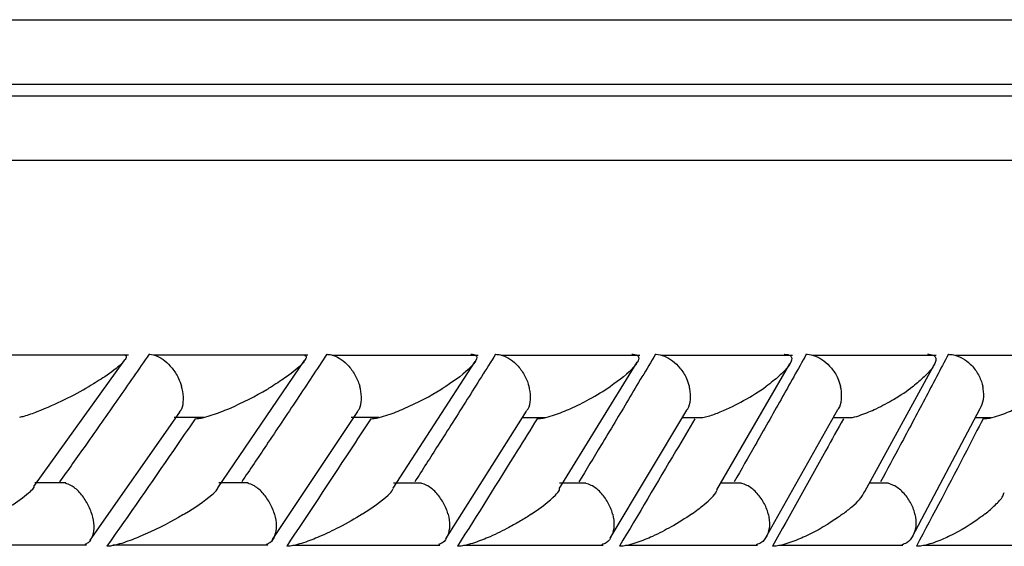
# Model space of a CAD drawing. Header units: millimetres. Extents: x 65 to 121, y 64 to 185.
# Tile 97 of 175: x 79.909 to 80.673, y 133.56 to 133.969. Entities that reach past the tile are written whole.
import ezdxf

# ---------------------------------------------------------------- set-up
doc = ezdxf.new("R2010")
doc.units = ezdxf.units.MM

msp = doc.modelspace()

# ---------------------------------------------------------------- linework, layer by layer
at = {"color": 7, "linetype": 'Continuous', "lineweight": 25}
for p, q in [((78.24043, 133.96917), (80.76955, 133.96917)), ((76.13778, 133.91004), (81.27689, 133.91004)), ((79.99361, 133.70861), (79.8683, 133.70861)), ((80.1328, 133.70861), (80.01344, 133.70861)), ((80.26501, 133.70859), (80.15156, 133.70859)), ((80.39029, 133.70856), (80.28277, 133.70856)), ((80.50869, 133.70852), (80.40712, 133.70852)), ((80.62017, 133.70847), (80.5246, 133.70847)), ((80.72462, 133.70841), (80.63515, 133.70841)), ((79.92023, 133.60671), (79.99077, 133.70509)), ((80.06283, 133.60575), (80.13021, 133.7045)), ((80.19886, 133.60537), (80.26266, 133.70382)), ((80.32788, 133.60486), (80.38839, 133.70339)), ((80.44998, 133.60424), (80.50677, 133.70211)), ((80.56488, 133.603), (80.61859, 133.70132)), ((79.96399, 133.56517), (80.03344, 133.66446)), ((80.10543, 133.56559), (80.17147, 133.66489)), ((80.23988, 133.56606), (80.30255, 133.66537)), ((80.36742, 133.5666), (80.42674, 133.66593)), ((80.48806, 133.56722), (80.54403, 133.66656)), ((80.6018, 133.5679), (80.6544, 133.66728)), ((80.02901, 133.66056), (80.05206, 133.66056)), ((80.16634, 133.66049), (80.18802, 133.66049)), ((80.29944, 133.66044), (80.31707, 133.66044)), ((80.42342, 133.66038), (80.43927, 133.66038)), ((80.54052, 133.66034), (80.55448, 133.66034)), ((80.6507, 133.66031), (80.66285, 133.66031)), ((79.9449, 133.60951), (79.92086, 133.60951)), ((80.08638, 133.60949), (80.06361, 133.60949)), ((80.22091, 133.60946), (80.19935, 133.60946)), ((80.34856, 133.60942), (80.32806, 133.60942)), ((80.46936, 133.60936), (80.45295, 133.60936)), ((80.58324, 133.6093), (80.56832, 133.6093)), ((79.83483, 133.56145), (79.96094, 133.56145)), ((79.98147, 133.56139), (80.10163, 133.56139)), ((80.12104, 133.56133), (80.23527, 133.56133)), ((80.25363, 133.56128), (80.36193, 133.56128)), ((80.37933, 133.56123), (80.48167, 133.56123)), ((80.49815, 133.56121), (80.59448, 133.56121)), ((80.61008, 133.56119), (80.70032, 133.56119))]:
    msp.add_line(p, q, dxfattribs=at)
at = {"color": 1, "linetype": 'Continuous', "lineweight": 25}
for p, q in [((78.23201, 133.91917), (81.02179, 133.91917)), ((76.131, 133.86004), (81.32689, 133.86004))]:
    msp.add_line(p, q, dxfattribs=at)
at = {"color": 7, "linetype": 'Continuous', "lineweight": 25}
for points, knots in [([(80.00964, 133.70942), (80.00156, 133.69779), (79.98524, 133.67429), (79.96208, 133.64128), (79.94695, 133.6199), (79.94021, 133.61038)], [0, 0, 0, 0, 0.3521692, 0.7113216, 1, 1, 1, 1]), ([(79.99058, 133.70914), (79.99104, 133.70886), (79.99247, 133.70798), (79.99124, 133.70535), (79.98653, 133.70003), (79.97694, 133.69292), (79.96743, 133.68699), (79.96307, 133.68445), (79.96301, 133.68442)], [0, 0, 0, 0, 0.0653731, 0.2035484, 0.3406412, 0.7179885, 0.9962082, 1, 1, 1, 1]), ([(80.00964, 133.70942), (80.0098, 133.70942), (80.01181, 133.70939), (80.01598, 133.70838), (80.02204, 133.70462), (80.02787, 133.69866), (80.03221, 133.69165), (80.03416, 133.68662), (80.03479, 133.6845), (80.03481, 133.68442)], [0, 0, 0, 0, 0.016363, 0.206896, 0.398555, 0.599427, 0.830974, 0.993472, 1, 1, 1, 1]), ([(80.14749, 133.70942), (80.1398, 133.69777), (80.12426, 133.67424), (80.10224, 133.64123), (80.08785, 133.61986), (80.08146, 133.61038)], [0, 0, 0, 0, 0.352657, 0.712619, 1, 1, 1, 1]), ([(80.13, 133.70905), (80.13046, 133.70875), (80.13186, 133.70783), (80.13098, 133.7053), (80.12694, 133.70002), (80.11807, 133.69294), (80.10902, 133.68698), (80.10489, 133.68445), (80.10483, 133.68442)], [0, 0, 0, 0, 0.065447, 0.199304, 0.332241, 0.717314, 0.996172, 1, 1, 1, 1]), ([(80.14749, 133.70942), (80.14869, 133.70933), (80.15185, 133.7091), (80.15734, 133.70668), (80.16354, 133.70173), (80.16898, 133.69469), (80.17183, 133.68856), (80.1729, 133.68512), (80.17308, 133.6845), (80.1731, 133.68442)], [0, 0, 0, 0, 0.115711, 0.305811, 0.501192, 0.725703, 0.95039, 0.993482, 1, 1, 1, 1]), ([(80.2784, 133.70942), (80.2711, 133.69776), (80.25634, 133.6742), (80.23543, 133.64119), (80.22178, 133.61983), (80.21573, 133.61038)], [0, 0, 0, 0, 0.353112, 0.713536, 1, 1, 1, 1]), ([(80.25919, 133.70942), (80.25963, 133.70941), (80.26099, 133.7094), (80.26274, 133.70896), (80.26455, 133.7072), (80.26305, 133.70377), (80.25634, 133.69604), (80.24747, 133.68947), (80.23967, 133.68445), (80.23962, 133.68442)], [0, 0, 0, 0, 0.023355, 0.073465, 0.134702, 0.325549, 0.472797, 0.996408, 1, 1, 1, 1]), ([(80.2784, 133.70942), (80.27964, 133.70933), (80.28292, 133.7091), (80.28857, 133.70668), (80.29488, 133.70173), (80.30036, 133.69469), (80.30317, 133.68856), (80.3042, 133.68512), (80.30436, 133.6845), (80.30439, 133.68442)], [0, 0, 0, 0, 0.115802, 0.305831, 0.501174, 0.725715, 0.950441, 0.993491, 1, 1, 1, 1]), ([(80.40241, 133.70942), (80.3955, 133.69775), (80.38153, 133.67417), (80.36173, 133.64116), (80.34881, 133.61982), (80.34309, 133.61038)], [0, 0, 0, 0, 0.353553, 0.714101, 1, 1, 1, 1]), ([(80.38425, 133.70942), (80.3845, 133.70942), (80.38536, 133.70942), (80.38703, 133.70924), (80.38871, 133.70856), (80.38992, 133.70665), (80.38881, 133.70347), (80.38307, 133.69598), (80.37487, 133.68948), (80.36747, 133.68445), (80.36742, 133.68442)], [0, 0, 0, 0, 0.013076, 0.044018, 0.100216, 0.166359, 0.329729, 0.473919, 0.996413, 1, 1, 1, 1]), ([(80.40241, 133.70942), (80.40259, 133.70942), (80.40485, 133.70939), (80.40945, 133.70837), (80.41595, 133.70462), (80.42202, 133.69866), (80.42635, 133.69165), (80.42815, 133.68662), (80.42869, 133.6845), (80.42871, 133.68442)], [0, 0, 0, 0, 0.016737, 0.207062, 0.398536, 0.599327, 0.831028, 0.993488, 1, 1, 1, 1]), ([(80.51953, 133.70942), (80.51301, 133.69776), (80.49985, 133.6742), (80.48117, 133.64119), (80.46896, 133.61983), (80.46355, 133.61038)], [0, 0, 0, 0, 0.3533435, 0.7136736, 1, 1, 1, 1]), ([(80.50237, 133.70942), (80.50243, 133.70942), (80.50347, 133.70943), (80.50545, 133.70925), (80.50764, 133.70823), (80.50885, 133.70527), (80.50579, 133.69975), (80.49861, 133.69235), (80.49202, 133.68712), (80.48832, 133.68445), (80.48827, 133.68442)], [0, 0, 0, 0, 0.002833, 0.050978, 0.110334, 0.207802, 0.453186, 0.721641, 0.996421, 1, 1, 1, 1]), ([(80.51953, 133.70942), (80.51972, 133.70942), (80.52205, 133.70939), (80.52676, 133.70837), (80.53339, 133.70462), (80.53951, 133.69866), (80.54382, 133.69165), (80.54556, 133.68662), (80.54607, 133.6845), (80.54609, 133.68442)], [0, 0, 0, 0, 0.016634, 0.2070145, 0.3985478, 0.5993564, 0.8310257, 0.9934992, 1, 1, 1, 1]), ([(80.62972, 133.70942), (80.62362, 133.69779), (80.61129, 133.67428), (80.59373, 133.64127), (80.58223, 133.61988), (80.57711, 133.61038)], [0, 0, 0, 0, 0.352469, 0.712248, 1, 1, 1, 1]), ([(80.61354, 133.70942), (80.61433, 133.7094), (80.61604, 133.70936), (80.61829, 133.70869), (80.62023, 133.70692), (80.61986, 133.70143), (80.61316, 133.69351), (80.60548, 133.68697), (80.60221, 133.68445), (80.60216, 133.68442)], [0, 0, 0, 0, 0.038856, 0.08481, 0.162942, 0.312691, 0.736901, 0.99641, 1, 1, 1, 1]), ([(80.62972, 133.70942), (80.63107, 133.70933), (80.63466, 133.7091), (80.64069, 133.70668), (80.64728, 133.70173), (80.65279, 133.69469), (80.65544, 133.68856), (80.65632, 133.68512), (80.65646, 133.6845), (80.65648, 133.68442)], [0, 0, 0, 0, 0.1156072, 0.3057819, 0.5012219, 0.7256957, 0.9503513, 0.9934844, 1, 1, 1, 1]), ([(79.90923, 133.66055), (79.9104, 133.66084), (79.91505, 133.662), (79.92752, 133.66662), (79.94468, 133.67433), (79.95709, 133.68098), (79.96295, 133.68439), (79.96301, 133.68442)], [0, 0, 0, 0, 0.055042, 0.219227, 0.599097, 0.995991, 1, 1, 1, 1]), ([(80.03327, 133.66457), (80.03387, 133.66538), (80.03571, 133.6679), (80.03657, 133.67422), (80.03592, 133.68028), (80.03501, 133.68372), (80.03483, 133.68434), (80.03481, 133.68442)], [0, 0, 0, 0, 0.176402, 0.547157, 0.918197, 0.989254, 1, 1, 1, 1]), ([(80.04545, 133.65942), (80.04628, 133.65946), (80.04823, 133.65956), (80.05288, 133.66051), (80.06106, 133.66296), (80.07912, 133.67013), (80.09377, 133.67782), (80.10354, 133.68363), (80.10478, 133.68439), (80.10483, 133.68442)], [0, 0, 0, 0, 0.042788, 0.100388, 0.193834, 0.386059, 0.920542, 0.996403, 1, 1, 1, 1]), ([(80.1713, 133.665), (80.17183, 133.66568), (80.17369, 133.66808), (80.17467, 133.67423), (80.17415, 133.68028), (80.1733, 133.68372), (80.17312, 133.68434), (80.1731, 133.68442)], [0, 0, 0, 0, 0.151412, 0.533502, 0.915868, 0.988925, 1, 1, 1, 1]), ([(80.18153, 133.65942), (80.18239, 133.65946), (80.18441, 133.65956), (80.18911, 133.66052), (80.19729, 133.66297), (80.21502, 133.67015), (80.22912, 133.67785), (80.2384, 133.68364), (80.23956, 133.68439), (80.23962, 133.68442)], [0, 0, 0, 0, 0.042963, 0.100767, 0.194517, 0.3872, 0.921577, 0.99641, 1, 1, 1, 1]), ([(80.3024, 133.66548), (80.30284, 133.66601), (80.30469, 133.66827), (80.30575, 133.67424), (80.30538, 133.68028), (80.30457, 133.68372), (80.30441, 133.68434), (80.30439, 133.68442)], [0, 0, 0, 0, 0.121819, 0.517266, 0.913022, 0.988539, 1, 1, 1, 1]), ([(80.31068, 133.65942), (80.31156, 133.65946), (80.31364, 133.65956), (80.31837, 133.66051), (80.32649, 133.66296), (80.33815, 133.66776), (80.35284, 133.67519), (80.36245, 133.68107), (80.36737, 133.68439), (80.36742, 133.68442)], [0, 0, 0, 0, 0.042728, 0.100451, 0.193921, 0.385754, 0.648636, 0.996394, 1, 1, 1, 1]), ([(80.42663, 133.666), (80.42694, 133.66637), (80.42874, 133.66848), (80.42987, 133.67426), (80.42965, 133.68028), (80.42889, 133.68372), (80.42874, 133.68434), (80.42871, 133.68442)], [0, 0, 0, 0, 0.086545, 0.497907, 0.909545, 0.988098, 1, 1, 1, 1]), ([(80.43928, 133.66031), (80.44067, 133.66064), (80.44544, 133.66177), (80.45693, 133.66621), (80.47248, 133.67395), (80.48312, 133.68072), (80.48823, 133.68439), (80.48827, 133.68442)], [0, 0, 0, 0, 0.063347, 0.218744, 0.574017, 0.996027, 1, 1, 1, 1]), ([(80.544, 133.66658), (80.54416, 133.66676), (80.54586, 133.66871), (80.54702, 133.67428), (80.54695, 133.68028), (80.54626, 133.68372), (80.54611, 133.68434), (80.54609, 133.68442)], [0, 0, 0, 0, 0.044375, 0.47469, 0.905307, 0.987538, 1, 1, 1, 1]), ([(80.5545, 133.66024), (80.55476, 133.66028), (80.55726, 133.66073), (80.5642, 133.66304), (80.57532, 133.66769), (80.58905, 133.6752), (80.59773, 133.68104), (80.60212, 133.68439), (80.60216, 133.68442)], [0, 0, 0, 0, 0.0118534, 0.1141938, 0.3242909, 0.6128332, 0.9960474, 1, 1, 1, 1]), ([(80.65446, 133.66726), (80.65545, 133.66953), (80.65746, 133.6741), (80.65727, 133.68029), (80.65664, 133.68372), (80.6565, 133.68434), (80.65648, 133.68442)], [0, 0, 0, 0, 0.44593, 0.899978, 0.986832, 1, 1, 1, 1]), ([(80.6567, 133.65942), (80.65767, 133.65946), (80.65993, 133.65956), (80.66478, 133.66053), (80.67276, 133.663), (80.68908, 133.67024), (80.70084, 133.67792), (80.70815, 133.6837), (80.70899, 133.68439), (80.70904, 133.68442)], [0, 0, 0, 0, 0.043301, 0.101045, 0.195019, 0.388863, 0.927997, 0.996417, 1, 1, 1, 1]), ([(80.04545, 133.65942), (80.03979, 133.65115), (80.01717, 133.61812), (79.99416, 133.58512), (79.97692, 133.56038)], [0, 0, 0, 0, 0.250467, 1, 1, 1, 1]), ([(80.18153, 133.65942), (80.17613, 133.65113), (80.15465, 133.61811), (80.13276, 133.5851), (80.11637, 133.56038)], [0, 0, 0, 0, 0.250975, 1, 1, 1, 1]), ([(80.31068, 133.65942), (80.30556, 133.65113), (80.28519, 133.61811), (80.26442, 133.5851), (80.24887, 133.56038)], [0, 0, 0, 0, 0.251161, 1, 1, 1, 1]), ([(80.43293, 133.65942), (80.4281, 133.65113), (80.40885, 133.61812), (80.38919, 133.58511), (80.37446, 133.56038)], [0, 0, 0, 0, 0.251011, 1, 1, 1, 1]), ([(80.54829, 133.65942), (80.54375, 133.65116), (80.52562, 133.61816), (80.50707, 133.58514), (80.49317, 133.56038)], [0, 0, 0, 0, 0.250246, 1, 1, 1, 1]), ([(80.6567, 133.65942), (80.65246, 133.65119), (80.63546, 133.61819), (80.61803, 133.58517), (80.60495, 133.56038)], [0, 0, 0, 0, 0.249333, 1, 1, 1, 1]), ([(79.96515, 133.58538), (79.96512, 133.58546), (79.9642, 133.58852), (79.96157, 133.59463), (79.95589, 133.60234), (79.94993, 133.60761), (79.94622, 133.60881), (79.94485, 133.60926)], [0, 0, 0, 0, 0.007742, 0.289154, 0.570974, 0.840339, 1, 1, 1, 1]), ([(80.10687, 133.58538), (80.10684, 133.58546), (80.10596, 133.58852), (80.10336, 133.59463), (80.09763, 133.60235), (80.09155, 133.6076), (80.08773, 133.6088), (80.08632, 133.60924)], [0, 0, 0, 0, 0.007728, 0.28985, 0.572372, 0.84234, 1, 1, 1, 1]), ([(80.24154, 133.58538), (80.24152, 133.58546), (80.24068, 133.58852), (80.23813, 133.59463), (80.23235, 133.60235), (80.22618, 133.60758), (80.22227, 133.60878), (80.22085, 133.60921)], [0, 0, 0, 0, 0.007753, 0.290897, 0.574443, 0.845325, 1, 1, 1, 1]), ([(80.36925, 133.58538), (80.36922, 133.58546), (80.36842, 133.58852), (80.36593, 133.59463), (80.36012, 133.60235), (80.35389, 133.60756), (80.34992, 133.60874), (80.3485, 133.60916)], [0, 0, 0, 0, 0.007781, 0.292328, 0.577272, 0.849463, 1, 1, 1, 1]), ([(80.49, 133.58538), (80.48998, 133.58546), (80.48922, 133.58852), (80.48678, 133.59463), (80.48096, 133.60234), (80.47471, 133.60752), (80.47069, 133.6087), (80.46929, 133.6091)], [0, 0, 0, 0, 0.00784, 0.29406, 0.580701, 0.85451, 1, 1, 1, 1]), ([(80.60378, 133.58538), (80.60377, 133.58546), (80.60306, 133.58852), (80.60069, 133.59463), (80.59487, 133.60234), (80.5886, 133.60749), (80.58455, 133.60865), (80.58318, 133.60904)], [0, 0, 0, 0, 0.007903, 0.295795, 0.584103, 0.85957, 1, 1, 1, 1]), ([(79.89161, 133.58538), (79.89167, 133.58541), (79.89609, 133.58792), (79.90609, 133.59391), (79.91523, 133.60082), (79.92022, 133.60539), (79.92051, 133.60639), (79.92053, 133.60646)], [0, 0, 0, 0, 0.004694, 0.345842, 0.822698, 0.988136, 1, 1, 1, 1]), ([(80.03689, 133.58538), (80.03695, 133.58541), (80.0453, 133.59039), (80.05439, 133.59677), (80.06215, 133.60357), (80.06274, 133.60522), (80.0629, 133.60569)], [0, 0, 0, 0, 0.004879, 0.71324, 0.917804, 1, 1, 1, 1]), ([(80.17508, 133.58538), (80.17513, 133.58541), (80.18305, 133.59035), (80.19156, 133.59672), (80.19834, 133.60331), (80.1989, 133.60487), (80.19903, 133.60524)], [0, 0, 0, 0, 0.0050235, 0.7293463, 0.9354972, 1, 1, 1, 1]), ([(80.30626, 133.58538), (80.30632, 133.58541), (80.31383, 133.59036), (80.32162, 133.59666), (80.32769, 133.60307), (80.32806, 133.60447), (80.32812, 133.6047)], [0, 0, 0, 0, 0.005179, 0.751143, 0.960426, 1, 1, 1, 1]), ([(80.43049, 133.58538), (80.43054, 133.58541), (80.43408, 133.58788), (80.44182, 133.59388), (80.44871, 133.60025), (80.45015, 133.60375), (80.45028, 133.60405)], [0, 0, 0, 0, 0.005383, 0.389732, 0.947604, 1, 1, 1, 1]), ([(80.54776, 133.58538), (80.54781, 133.58541), (80.55038, 133.58732), (80.55509, 133.59111), (80.56164, 133.59708), (80.56372, 133.60094), (80.56484, 133.60302)], [0, 0, 0, 0, 0.005686, 0.317654, 0.632816, 1, 1, 1, 1]), ([(80.65805, 133.58538), (80.65809, 133.58541), (80.66106, 133.58775), (80.66621, 133.59239), (80.67182, 133.5981), (80.67281, 133.60124), (80.67312, 133.60222)], [0, 0, 0, 0, 0.005931, 0.406802, 0.815868, 1, 1, 1, 1]), ([(79.96515, 133.58538), (79.96517, 133.5853), (79.96608, 133.58223), (79.9671, 133.57612), (79.96602, 133.56842), (79.96335, 133.56331), (79.96059, 133.56216), (79.95969, 133.56178)], [0, 0, 0, 0, 0.007954, 0.297905, 0.588276, 0.865668, 1, 1, 1, 1]), ([(80.03689, 133.58538), (80.03684, 133.58534), (80.0354, 133.58448), (80.02525, 133.57857), (80.01032, 133.57084), (79.99234, 133.56377), (79.98434, 133.56141), (79.97971, 133.56048), (79.97778, 133.56041), (79.97692, 133.56038)], [0, 0, 0, 0, 0.003596, 0.090162, 0.620257, 0.806631, 0.897583, 0.954139, 1, 1, 1, 1]), ([(80.10687, 133.58538), (80.10689, 133.5853), (80.10776, 133.58223), (80.10867, 133.57612), (80.10735, 133.56841), (80.1044, 133.56327), (80.10144, 133.56211), (80.10045, 133.56172)], [0, 0, 0, 0, 0.007906, 0.296287, 0.585104, 0.860899, 1, 1, 1, 1]), ([(80.17508, 133.58538), (80.17503, 133.58534), (80.1695, 133.58187), (80.1591, 133.57591), (80.14362, 133.56844), (80.13185, 133.56375), (80.12391, 133.5614), (80.11925, 133.56047), (80.11726, 133.56041), (80.11637, 133.56038)], [0, 0, 0, 0, 0.0035823, 0.3626782, 0.6223866, 0.8074301, 0.8980347, 0.9545445, 1, 1, 1, 1]), ([(80.24154, 133.58538), (80.24157, 133.5853), (80.2424, 133.58223), (80.24319, 133.57612), (80.24163, 133.56841), (80.2384, 133.56323), (80.23525, 133.56207), (80.23416, 133.56166)], [0, 0, 0, 0, 0.00785, 0.294596, 0.581781, 0.855943, 1, 1, 1, 1]), ([(80.30626, 133.58538), (80.30621, 133.58534), (80.30354, 133.58358), (80.29798, 133.58009), (80.2876, 133.57421), (80.27594, 133.56841), (80.26442, 133.56374), (80.25653, 133.5614), (80.25184, 133.56047), (80.24978, 133.56041), (80.24887, 133.56038)], [0, 0, 0, 0, 0.003589, 0.184784, 0.364577, 0.62323, 0.807724, 0.898204, 0.95473, 1, 1, 1, 1]), ([(80.36925, 133.58538), (80.36927, 133.5853), (80.37005, 133.58223), (80.37073, 133.57612), (80.36893, 133.5684), (80.36542, 133.5632), (80.36207, 133.56202), (80.36089, 133.5616)], [0, 0, 0, 0, 0.0077892, 0.2928796, 0.5783917, 0.8509676, 1, 1, 1, 1]), ([(80.43049, 133.58538), (80.43044, 133.58534), (80.42566, 133.582), (80.41633, 133.57612), (80.40194, 133.56865), (80.39046, 133.56387), (80.38242, 133.56143), (80.37767, 133.56052), (80.37537, 133.56036), (80.37448, 133.56038), (80.37446, 133.56038)], [0, 0, 0, 0, 0.003582, 0.349528, 0.614362, 0.803752, 0.895999, 0.953178, 0.999234, 1, 1, 1, 1]), ([(80.49, 133.58538), (80.49002, 133.5853), (80.49076, 133.58223), (80.49132, 133.57612), (80.48928, 133.5684), (80.48549, 133.56317), (80.48196, 133.56198), (80.48069, 133.56156)], [0, 0, 0, 0, 0.0077447, 0.2914781, 0.5755987, 0.8468596, 1, 1, 1, 1]), ([(80.54776, 133.58538), (80.54772, 133.58534), (80.54667, 133.58457), (80.53851, 133.57869), (80.52586, 133.57096), (80.50915, 133.56384), (80.5012, 133.56142), (80.49642, 133.56051), (80.49411, 133.56036), (80.49318, 133.56038), (80.49317, 133.56038)], [0, 0, 0, 0, 0.0035977, 0.0815011, 0.6158298, 0.8044495, 0.8963887, 0.9534436, 0.9995123, 1, 1, 1, 1]), ([(80.60378, 133.58538), (80.6038, 133.5853), (80.6045, 133.58223), (80.60493, 133.57612), (80.60265, 133.5684), (80.59861, 133.56316), (80.59491, 133.56196), (80.59356, 133.56152)], [0, 0, 0, 0, 0.007735, 0.290432, 0.573531, 0.843838, 1, 1, 1, 1]), ([(80.65805, 133.58538), (80.65801, 133.58534), (80.65695, 133.58451), (80.64922, 133.57861), (80.63711, 133.57086), (80.62087, 133.5638), (80.61304, 133.5614), (80.60825, 133.56052), (80.60591, 133.56033), (80.60495, 133.56038), (80.60495, 133.56038)], [0, 0, 0, 0, 0.003593, 0.087797, 0.619057, 0.806041, 0.897262, 0.953962, 0.999887, 1, 1, 1, 1])]:
    msp.add_open_spline(points, degree=3, knots=knots, dxfattribs=at)

doc.saveas('drawing.dxf')
